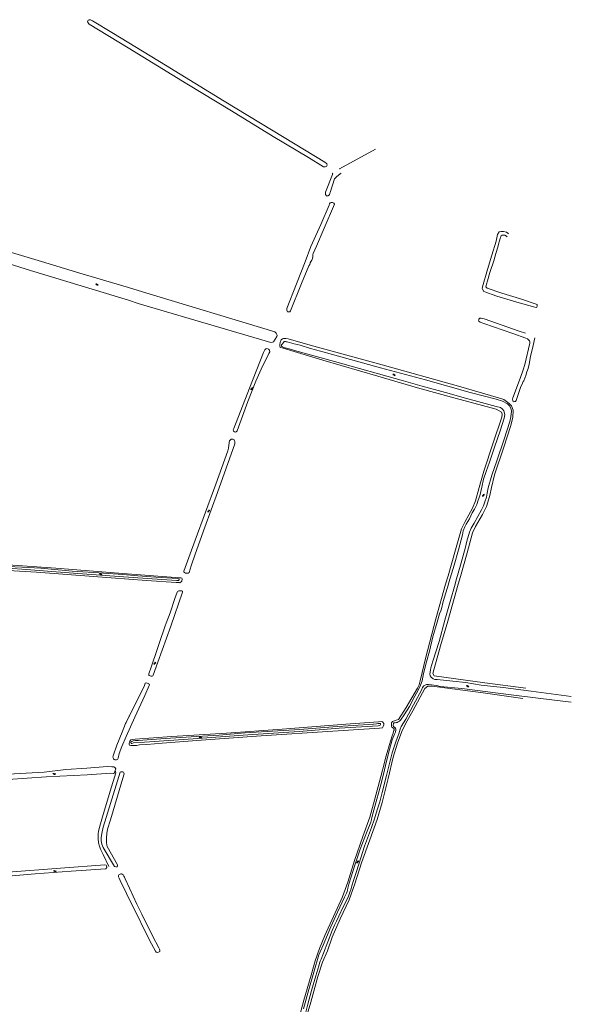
# Model space of a CAD drawing. Header units: metres. Extents: x 157366 to 159470, y 577030 to 578469.
# Tile 35 of 35: x 159010 to 159468, y 577651 to 578469. Entities that reach past the tile are written whole.
import ezdxf

# ---------------------------------------------------------------- set-up
doc = ezdxf.new("R2010")
doc.units = ezdxf.units.M
doc.header["$MEASUREMENT"] = 0
for name, color, linetype, lineweight in [('Gbkn_S05_water', 252, 'Continuous', 18), ('Gbkn_T09_insteek sloot', 252, 'Continuous', 18), ('Gbkn_T20_overige afscheiding', 252, 'Continuous', 18), ('Gbkn_W00_kant water (FD)', 252, 'Continuous', 18)]:
    doc.layers.add(name, color=color, linetype=linetype, lineweight=lineweight)

msp = doc.modelspace()

# ---------------------------------------------------------------- linework, layer by layer
at = {"layer": 'Gbkn_S05_water'}
for points in [[(159073.59, 578249.11, 0.417728), (159072.84, 578249.13)], [(159073.73, 578249.57, 0.417728), (159072.98, 578249.59)], [(159074.01, 578248.58, 0.417728), (159074.75, 578248.55)], [(159074.14, 578249.04, 0.417728), (159074.89, 578249.01)], [(159320.38, 578173.94, 0.417728), (159319.63, 578173.95)], [(159320.51, 578174.4, 0.417728), (159319.76, 578174.41)], [(159320.81, 578173.42, 0.417728), (159321.56, 578173.42)], [(159320.94, 578173.89, 0.417728), (159321.69, 578173.88)], [(159201.92, 578162.38, 0.417728), (159201.82, 578161.64)], [(159202.36, 578162.2, 0.417728), (159202.27, 578161.46)], [(159202.48, 578162.75, 0.417728), (159202.57, 578163.49)], [(159202.92, 578162.57, 0.417728), (159203.02, 578163.32)], [(159394.25, 578073.66, 0.417728), (159394.21, 578072.91)], [(159394.7, 578073.52, 0.417728), (159394.67, 578072.77)], [(159394.78, 578074.07, 0.417728), (159394.81, 578074.82)], [(159395.23, 578073.93, 0.417728), (159395.27, 578074.68)], [(159166.68, 578061.05, 0.417728), (159166.75, 578061.8)], [(159166.13, 578060.66, 0.417728), (159166.07, 578059.91)], [(159166.59, 578060.5, 0.417728), (159166.52, 578059.75)], [(159167.13, 578060.89, 0.417728), (159167.2, 578061.64)], [(159076.69, 578008.35, 0.417728), (159075.95, 578008.26)], [(159076.75, 578008.83, 0.417728), (159076.01, 578008.74)], [(159077.19, 578007.9, 0.417728), (159077.93, 578008)], [(159077.25, 578008.38, 0.417728), (159077.99, 578008.47)], [(159121.45, 577934.12, 0.417728), (159121.37, 577933.38)], [(159121.9, 577933.95, 0.417728), (159121.81, 577933.2)], [(159122.01, 577934.5, 0.417728), (159122.09, 577935.24)], [(159122.46, 577934.32, 0.417728), (159122.54, 577935.07)], [(159381.48, 577915.25, 0.417728), (159380.74, 577915.17)], [(159381.55, 577915.72, 0.417728), (159380.81, 577915.64)], [(159381.97, 577914.78, 0.417728), (159382.71, 577914.86)], [(159382.04, 577915.26, 0.417728), (159382.79, 577915.34)], [(159159.56, 577873, 0.417728), (159158.85, 577872.76)], [(159159.59, 577872.52, 0.417728), (159158.88, 577872.28)], [(159160.13, 577872.65, 0.417728), (159160.84, 577872.89)], [(159160.16, 577872.17, 0.417728), (159160.88, 577872.41)], [(159038.02, 577842.74, 0.417728), (159037.32, 577842.47)], [(159038.07, 577842.26, 0.417728), (159037.38, 577841.99)], [(159038.61, 577842.42, 0.417728), (159039.31, 577842.69)], [(159038.66, 577841.94, 0.417728), (159039.36, 577842.21)], [(159289.85, 577768.94, 0.417728), (159289.82, 577768.19)], [(159290.31, 577768.8, 0.417728), (159290.28, 577768.05)], [(159290.38, 577769.35, 0.417728), (159290.41, 577770.1)], [(159290.84, 577769.21, 0.417728), (159290.87, 577769.96)], [(159038.62, 577761.88, 0.417728), (159037.92, 577761.61)], [(159038.68, 577761.4, 0.417728), (159037.98, 577761.13)], [(159039.21, 577761.56, 0.417728), (159039.91, 577761.83)], [(159039.27, 577761.08, 0.417728), (159039.96, 577761.36)]]:
    msp.add_lwpolyline(points, format="xyb", dxfattribs=at)
for points in [[(159074.01, 578248.58), (159073.59, 578249.11)], [(159074.14, 578249.04), (159073.73, 578249.57)], [(159320.81, 578173.42), (159320.38, 578173.94)], [(159320.94, 578173.89), (159320.51, 578174.4)], [(159202.48, 578162.75), (159201.92, 578162.38)], [(159202.92, 578162.57), (159202.36, 578162.2)], [(159394.25, 578073.66), (159394.78, 578074.07)], [(159394.7, 578073.52), (159395.23, 578073.93)], [(159166.68, 578061.05), (159166.13, 578060.66)], [(159167.13, 578060.89), (159166.59, 578060.5)], [(159077.19, 578007.9), (159076.69, 578008.35)], [(159077.25, 578008.38), (159076.75, 578008.83)], [(159121.45, 577934.12), (159122.01, 577934.5)], [(159121.9, 577933.95), (159122.45, 577934.32)], [(159381.97, 577914.78), (159381.48, 577915.25)], [(159382.04, 577915.26), (159381.56, 577915.72)], [(159160.13, 577872.65), (159159.56, 577873)], [(159160.16, 577872.17), (159159.59, 577872.52)], [(159038.61, 577842.42), (159038.02, 577842.74)], [(159038.66, 577841.94), (159038.07, 577842.26)], [(159289.85, 577768.94), (159290.38, 577769.35)], [(159290.31, 577768.8), (159290.84, 577769.21)], [(159039.21, 577761.56), (159038.62, 577761.88)], [(159039.27, 577761.08), (159038.68, 577761.4)]]:
    msp.add_lwpolyline(points, dxfattribs=at)
at = {"layer": 'Gbkn_T09_insteek sloot', "flags": 128}
for points in [[(159263.25, 578350.63), (159229.25, 578371.19), (159179.43, 578401.55), (159130.86, 578431.26), (159087.67, 578457.73), (159070.29, 578468.32), (159068.39, 578469.13), (159067.52, 578469.08), (159066.66, 578468.62), (159066.13, 578467.38), (159066.23, 578466.67), (159067.32, 578465.55), (159099.79, 578445.65), (159148.49, 578415.82), (159185.5, 578393.3), (159220.15, 578372.18), (159249.47, 578354.56), (159261.94, 578346.91)], [(159275.27, 578345.32), (159305.23, 578361.63)], [(159263.25, 578350.63), (159264.52, 578349.6), (159264.9, 578349.22), (159264.98, 578348.13), (159264.54, 578347.08), (159263.52, 578346.76), (159261.94, 578346.91)], [(159269.51, 578341.07), (159269.39, 578340.55), (159263.73, 578325.9), (159263.67, 578325.63)], [(159276.79, 578341.58), (159275.81, 578341.01), (159272.84, 578338.44), (159271.29, 578336.87), (159267.46, 578325.46), (159267.39, 578324.99)], [(159269.71, 578341.58), (159269.62, 578341.42), (159269.51, 578341.07)], [(159275.19, 578345.29), (159275.23, 578345.3), (159275.27, 578345.32)], [(159267.39, 578324.99), (159266.94, 578323.62), (159265.76, 578322.81), (159264.6, 578322.76), (159263.79, 578323.77), (159263.67, 578325.63)], [(159267.09, 578315.96), (159266.78, 578314.9), (159259.76, 578298.93), (159251.66, 578280.69), (159246.77, 578268.02), (159239.54, 578249.61), (159231.6, 578229.11), (159231.55, 578227.64), (159231.75, 578226.93), (159232.18, 578226.29), (159233.17, 578226.24), (159234.04, 578226.4), (159234.62, 578227.13), (159243.83, 578249.91), (159249.87, 578264.44), (159250.57, 578265.6)], [(159271.26, 578315.83), (159262.55, 578295.75), (159256.16, 578281.05), (159253.42, 578274.85), (159253.23, 578273.81)], [(159271.26, 578315.83), (159270.6, 578316.76), (159269.62, 578317.17), (159268.46, 578317.3), (159267.7, 578317.01), (159267.09, 578315.96)], [(159414.61, 578288.71), (159413.98, 578289.26), (159412.52, 578289.93), (159411.44, 578290.12), (159410.35, 578290.01), (159409.74, 578289.4), (159409.12, 578288.37), (159408.9, 578287.19), (159408.23, 578285.4), (159407.49, 578282.48), (159406.92, 578280.08), (159405.18, 578274.95), (159403.49, 578268.62), (159400.3, 578259.15), (159398.36, 578252.05), (159397.46, 578249.24), (159397.01, 578247.19), (159397.37, 578246.45), (159398.1, 578245.95), (159410.25, 578241.92), (159425.55, 578237.07), (159439.49, 578232.37), (159439.45, 578232.05), (159439.57, 578231.39), (159439.35, 578230.25), (159438.76, 578230.03), (159437.52, 578230.25), (159422.61, 578234.36), (159405.88, 578239.31), (159395.3, 578243.34), (159394.07, 578245.09), (159393.93, 578245.83), (159394.19, 578247.2), (159398.34, 578261.4), (159401.82, 578273.37), (159405.4, 578285.1), (159406.7, 578290.49), (159407.89, 578292.78), (159409.49, 578293.18), (159411.65, 578293.2), (159414.03, 578292.53), (159415.08, 578291.6), (159415.41, 578291.41), (159415.58, 578291.16)], [(159000, 578276.38), (159027.9, 578268.13), (159059.67, 578258.51), (159100, 578246.48)], [(159000, 578266.44), (159018.65, 578260.62), (159100, 578235.9), (159108.22, 578233.4), (159218.33, 578200.98)], [(159253.23, 578273.81), (159253.18, 578272.97), (159253.12, 578271.92), (159252.84, 578270.67), (159252.35, 578269.4), (159251.74, 578268.38), (159251.07, 578267.12), (159250.57, 578265.6)], [(159100, 578246.48), (159111.6, 578242.93), (159221.6, 578209.78)], [(159395.48, 578220.42), (159393.94, 578220.83), (159392.95, 578220.95), (159391.99, 578220.99), (159391.35, 578220.57), (159391.14, 578220.16), (159390.97, 578219.7), (159390.91, 578219.21), (159391.05, 578218.69), (159391.41, 578218.39), (159392.23, 578217.73)], [(159392.23, 578217.73), (159395.34, 578216.62), (159419.19, 578208.27), (159430.19, 578204.42), (159431.38, 578203.88), (159432.52, 578202.89), (159433.16, 578202.18), (159433.41, 578201.42), (159433.29, 578200.25), (159429.13, 578182.6), (159427.91, 578178.21), (159425.65, 578171.89), (159419.34, 578154.95), (159419.06, 578153.88), (159419.26, 578152.53), (159419.65, 578151.65), (159420.61, 578151.7), (159421.4, 578151.95), (159421.96, 578152.71), (159425.66, 578163.43), (159427.28, 578167.19), (159427.77, 578168.48), (159428.32, 578169.12), (159430.1, 578173.31), (159430.88, 578176.41), (159432.08, 578179.18), (159432.86, 578182.83), (159434.1, 578189.16), (159436.21, 578198.35), (159437.67, 578204.69)], [(159395.48, 578220.42), (159424.49, 578210.26), (159429.84, 578208.59)], [(159218.33, 578200.98), (159219.72, 578201.05), (159220.46, 578201.53), (159223.33, 578205.9), (159223.61, 578206.76), (159223.23, 578207.37), (159222.72, 578208.59), (159221.6, 578209.78)], [(159232.76, 578203.78), (159230.87, 578204.2), (159228.84, 578204.15), (159227.93, 578203.82), (159226.99, 578202.95), (159226.12, 578200.9), (159225.64, 578199.25), (159225.67, 578197.95), (159225.92, 578196.78), (159228.46, 578196.05), (159261.41, 578186.15), (159307.26, 578172.75), (159340.18, 578163.12)], [(159232.76, 578203.78), (159250.89, 578198.77), (159310.66, 578182.33), (159374.25, 578164.54), (159407.51, 578154.98), (159411.91, 578153.45), (159416.19, 578150.17), (159418.29, 578148.1), (159419.5, 578144.75), (159419.27, 578138.44), (159417.48, 578131.13), (159411.75, 578113.93), (159404.18, 578090.89), (159401.55, 578080.47)], [(159217.39, 578193.15), (159217.29, 578194.45), (159216.48, 578195.28), (159215.05, 578195.89), (159214.11, 578195.61), (159213.4, 578194.7), (159212.24, 578192.44), (159200.67, 578162.95), (159187.55, 578129.38), (159187.15, 578128.16), (159187.23, 578127.09), (159187.99, 578126.61), (159188.57, 578126.46), (159189.59, 578126.56), (159190.35, 578127.38), (159199.28, 578151.83), (159205.82, 578168.74), (159210.34, 578178.6), (159216.76, 578191.58), (159217.39, 578193.15)], [(159340.18, 578163.12), (159371.42, 578154.45), (159405.58, 578145.4), (159409.89, 578143.05), (159410.56, 578141.3), (159410.08, 578138.79), (159403.05, 578117.48), (159395.24, 578093.78), (159391.22, 578080.25), (159388.35, 578069.24), (159385.81, 578063.15), (159379.66, 578052.04), (159376.76, 578045.97), (159371.6, 578028.45), (159365.46, 578006.99), (159363.46, 578000)], [(159146.09, 578010.72), (159155.47, 578036.63), (159172.54, 578083.23), (159182.58, 578110.89), (159183.09, 578113), (159183.8, 578117.62), (159184, 578119.04), (159185.33, 578120.45)], [(159188.5, 578116.58), (159188.5, 578117.96), (159188.46, 578118.66), (159188.24, 578119.08), (159187.85, 578119.99), (159187.39, 578120.3), (159186.86, 578120.44), (159185.33, 578120.45)], [(159188.5, 578116.58), (159174.14, 578076.23), (159163.57, 578047.35), (159155.35, 578025.03), (159152.18, 578015.18), (159150.37, 578009.61)], [(159373.92, 578000), (159375.74, 578006.48), (159381.31, 578026), (159385.75, 578042.64), (159388.21, 578048.03), (159394.09, 578057.85), (159397.3, 578064.64), (159400.1, 578073.63), (159401.55, 578080.47)], [(159000, 578016.19), (159039.75, 578013.2), (159091.74, 578009.25), (159142.81, 578005.24), (159143.68, 578005.36)], [(159000, 578011.46), (159023.75, 578009.94), (159071.14, 578006.25), (159115.03, 578003.11), (159139.69, 578001.36), (159142.1, 578001.41), (159142.58, 578001.23), (159142.59, 578001.21)], [(159142.59, 578001.21), (159143.04, 578001.36), (159143.87, 578001.86), (159144.26, 578002.59), (159144.46, 578003.15), (159144.6, 578003.75), (159144.6, 578004.52), (159144.45, 578004.94), (159143.68, 578005.36)], [(159146.09, 578010.72), (159146.06, 578009.9), (159146.62, 578009.63), (159147.43, 578009.28), (159148.38, 578009.04), (159149.15, 578009.04), (159149.71, 578009.01), (159150.37, 578009.61)], [(159373.92, 578000), (159365.24, 577969.2), (159359.24, 577948.72), (159352.72, 577925.83), (159353.87, 577923.7), (159396.05, 577918.12), (159430.19, 577913.58)], [(159355.22, 577971.22), (159363.46, 578000)], [(159145, 577993.44), (159145, 577993.89), (159144.86, 577994.27), (159144.33, 577994.37), (159143.7, 577994.51), (159143.21, 577994.47), (159142.65, 577994.46), (159141.92, 577994.42), (159141.76, 577994.38), (159141.46, 577994.31), (159140.88, 577993.89), (159140.6, 577993.43), (159140.12, 577992.62), (159138.92, 577989.03), (159134.55, 577976.31), (159131.44, 577967.66), (159130.64, 577965.37), (159128.66, 577959.68), (159127.54, 577956.47), (159123.78, 577945.71), (159118.83, 577931.09), (159117.05, 577925.41), (159117.02, 577924.41), (159117.34, 577924.01), (159117.98, 577923.79), (159118.86, 577923.59), (159119.67, 577923.54), (159120.22, 577923.89), (159120.55, 577924.41)], [(159120.55, 577924.41), (159124.58, 577935.11), (159135.28, 577965.19), (159145, 577993.44)], [(159330.75, 577897.5), (159340.12, 577913.51), (159341.49, 577916.34), (159342.25, 577919.57), (159347.16, 577939.36), (159355.22, 577971.22)], [(159091.42, 577855.42), (159092.43, 577859.35), (159094.54, 577865.08), (159098.13, 577873.28), (159105.44, 577889.36), (159113.77, 577907.43), (159117.28, 577915.66), (159117.5, 577916.24)], [(159100.7, 577890.18), (159100.93, 577890.52), (159113.24, 577915.91), (159113.92, 577917.59)], [(159117.5, 577916.24), (159117.34, 577916.75), (159116.95, 577917.13), (159116.32, 577917.51), (159115.58, 577917.82), (159114.92, 577917.95), (159113.92, 577917.59)], [(159336.34, 577894.68), (159346.27, 577913.32), (159348.78, 577915.25), (159349.12, 577915.25), (159352.35, 577915.23), (159394.59, 577909.61), (159427.69, 577905.08)], [(159091.42, 577855.42), (159090.98, 577854.32), (159090.25, 577853.94), (159089.55, 577853.93), (159088.67, 577853.99), (159088.18, 577854.2), (159087.72, 577854.79), (159087.52, 577855.25), (159087.35, 577855.55), (159087.31, 577855.62), (159087.13, 577856.28), (159087.3, 577857.37), (159090.51, 577866.09), (159094.8, 577876.89), (159097.68, 577884.07), (159098.15, 577885.03), (159100.7, 577890.18)], [(159251.45, 577652.75), (159257.47, 577674.06), (159261.31, 577685.99), (159265.32, 577695.16), (159269.34, 577706.6), (159275.86, 577721.8), (159283.26, 577737.74), (159287.95, 577751), (159293.62, 577768.36), (159300.59, 577787.64), (159306.53, 577804.43), (159310.71, 577818.56), (159315.68, 577838.54), (159320, 577856.22), (159323.6, 577867.91), (159327.19, 577877.55), (159330.44, 577884.49), (159336.34, 577894.68)], [(159324.42, 577887.6), (159330.75, 577897.5)], [(159100.83, 577868.74), (159101.26, 577869.6), (159102.11, 577870.55), (159103.02, 577870.96), (159105.54, 577871.13), (159135.97, 577873.33), (159181.36, 577876.29), (159227.84, 577879.54), (159280.55, 577883.67), (159307.81, 577885.72), (159310.56, 577885.8), (159311.22, 577885.29), (159312.02, 577884.28), (159312.05, 577883.14)], [(159312.05, 577883.14), (159311.73, 577881.77), (159310.95, 577880.65), (159308.54, 577880.27), (159269.73, 577877.95), (159210.31, 577873.94), (159160.38, 577870.33), (159127.92, 577867.96), (159115.25, 577866.69), (159109.23, 577866.42), (159106.59, 577866.02)], [(159320.3, 577880.34), (159318.9, 577881.17), (159318.49, 577881.8), (159318.54, 577884.9), (159319.27, 577885.74), (159320.25, 577886.28), (159322.43, 577886.86), (159324.42, 577887.6)], [(159312.71, 577851.95), (159314.15, 577857.46), (159317.63, 577869.62), (159319.43, 577874.92)], [(159319.43, 577874.92), (159319.51, 577875.26), (159319.54, 577875.39), (159320.53, 577878.34), (159320.63, 577878.65), (159320.6, 577879.47), (159320.3, 577880.34)], [(159100.83, 577868.74), (159100.67, 577867.52), (159100.64, 577867.03), (159100.99, 577866.12), (159101.91, 577865.82), (159103.42, 577865.8), (159106.59, 577866.02)], [(159304.48, 577820.39), (159309.62, 577840.12), (159312.68, 577851.82)], [(159000, 577842.03), (159029.98, 577843.81), (159048.07, 577845.99), (159065.51, 577847.17), (159082.39, 577848.36)], [(159000, 577837.64), (159031.82, 577839.79), (159065.78, 577841.59), (159085.51, 577842.86), (159087.64, 577842.65), (159088.4, 577843.09), (159089.14, 577845.13), (159089.43, 577846.58)], [(159096.43, 577842.34), (159094.55, 577836.08), (159085.04, 577804.17), (159082.77, 577796.28), (159082.01, 577792.9), (159081.81, 577789.29), (159081.7, 577785.35), (159082.12, 577782.97), (159082.38, 577781.96), (159090.89, 577766.74), (159091.08, 577765.75), (159090.73, 577765.07), (159089.51, 577764.95), (159088.44, 577765.48), (159079.01, 577781.04), (159077.82, 577783.9), (159077.27, 577786.56), (159077.32, 577789.31), (159078.03, 577792.76), (159079, 577797.93), (159088.67, 577829.33), (159093.06, 577843.69)], [(159089.43, 577846.58), (159089.08, 577847.41), (159088.8, 577847.68), (159087.85, 577848.2), (159087.19, 577848.23), (159086.1, 577848.25), (159082.39, 577848.36)], [(159096.43, 577842.34), (159096.32, 577843.24), (159095.9, 577843.78), (159095.45, 577843.95), (159094.52, 577844.17), (159093.81, 577844.09), (159093.06, 577843.69)], [(159300.55, 577806.25), (159304.48, 577820.39)], [(159294.74, 577790.4), (159300.55, 577806.25)], [(159287.8, 577770.41), (159294.74, 577790.4)], [(159282.14, 577752.24), (159287.8, 577770.41)], [(159000, 577757.28), (159022.63, 577759.23), (159052.46, 577761.43), (159081.19, 577763.42), (159082, 577764.46), (159081.93, 577765.81), (159081.55, 577766.46), (159080.53, 577766.66), (159043.67, 577764.07), (159000, 577760.68)], [(159097.26, 577755.06), (159096.7, 577756.43), (159096.23, 577757.43), (159095.78, 577758.33), (159094.82, 577758.87), (159094.3, 577759.19), (159093.79, 577759.24), (159093.21, 577759.07), (159092.1, 577758.38), (159091.86, 577757.94), (159091.81, 577757.34), (159091.82, 577756.65), (159092.23, 577755.65), (159093.07, 577753.71), (159098.31, 577743.02), (159099.59, 577740.48), (159107.49, 577724.7), (159112.84, 577713.45), (159119.21, 577701.07), (159122.63, 577694.95), (159123.19, 577694.08), (159124.14, 577693.95), (159124.96, 577694.07), (159125.61, 577694.51), (159126.04, 577694.84), (159126.06, 577695.33), (159125.98, 577695.73), (159125.75, 577696.57), (159125.22, 577697.87), (159119.91, 577707.72), (159111.25, 577725.72), (159107.05, 577734.05), (159100.86, 577747.22), (159097.26, 577755.06)], [(159277.88, 577740.09), (159282.14, 577752.24)], [(159270.44, 577723.85), (159277.88, 577740.09)], [(159263.22, 577708.14), (159270.44, 577723.85)], [(159258.64, 577697.15), (159263.22, 577708.14)], [(159255.16, 577686.99), (159258.64, 577697.15)], [(159251.67, 577675.14), (159255.16, 577686.99)], [(159245.81, 577654.33), (159251.67, 577675.14)], [(159238.86, 577628.3), (159245.81, 577654.33)], [(159243.65, 577626.71), (159251.45, 577652.75)]]:
    msp.add_lwpolyline(points, dxfattribs=at)
at = {"layer": 'Gbkn_T20_overige afscheiding', "flags": 128}
msp.add_lwpolyline([(159083.84, 577765.49), (159078.99, 577775.23), (159076.79, 577779.78), (159075.9, 577782.19), (159075.17, 577785.07), (159074.76, 577788.52), (159074.95, 577792.59), (159075.24, 577794.59), (159076.35, 577798.77), (159078.62, 577806.76), (159084.92, 577827.93), (159089.44, 577843.07), (159089.14, 577845.13)], dxfattribs=at)
at = {"layer": 'Gbkn_W00_kant water (FD)', "flags": 128}
for points in [[(159379.5, 578047.6), (159380.6, 578049.96), (159383.33, 578054.33), (159384.4, 578056.72), (159385.57, 578059.25), (159387.36, 578062.42), (159389.46, 578066.26), (159390.59, 578069.81), (159391.82, 578073.33), (159393.51, 578080.6), (159395.02, 578087.17), (159397.11, 578093.67), (159399.95, 578101.34), (159404.18, 578114), (159408.79, 578127.57), (159412.24, 578137.97), (159412.63, 578140.96), (159411.9, 578144), (159411.12, 578145.08), (159410.35, 578145.64), (159409.07, 578146.71), (159405.59, 578147.8), (159393.4, 578151.02), (159380.12, 578154.69), (159363.5, 578159.38), (159343.89, 578164.63), (159328.53, 578169.12), (159271.29, 578185.09), (159238.08, 578194.25), (159233.58, 578195.51), (159229.23, 578196.8), (159228.07, 578197.21), (159227.26, 578197.7), (159227.28, 578198.78), (159227.97, 578199.73), (159228.73, 578200.86), (159229.25, 578201.67), (159229.71, 578201.75), (159230.54, 578201.72), (159231.07, 578201.51), (159231.79, 578201.32)], [(159231.79, 578201.32), (159237.56, 578199.76), (159242.71, 578198.58), (159251.22, 578195.96), (159259.65, 578193.76), (159309.48, 578179.83), (159346.76, 578169.82), (159383.97, 578159.43), (159405.37, 578153.77), (159410.64, 578152.13), (159414.97, 578149.82), (159416.42, 578148.22), (159417.53, 578146.34), (159418.25, 578143.75), (159417.73, 578139.02), (159416.89, 578135.33), (159412.04, 578120.6), (159405.89, 578102.53), (159401.87, 578090.5), (159398.87, 578080.06), (159397.9, 578075.64), (159397.33, 578072.42), (159396.18, 578068.42), (159394.84, 578065.11), (159393.29, 578061.91), (159387.12, 578050.78), (159384.67, 578046.41), (159383.23, 578043.14), (159382.65, 578041.25), (159381.73, 578037.59), (159381.23, 578035.73), (159380.01, 578030.64), (159376.41, 578017.71), (159372.03, 578002.39), (159371.36, 578000)], [(159365.74, 578000), (159366.17, 578001.49), (159370.46, 578015.9), (159374.14, 578028.41), (159377.42, 578041.06), (159378.17, 578044.26), (159379.5, 578047.6)], [(159122.78, 578005.89), (159107.77, 578006.94), (159095.24, 578007.93), (159075.39, 578009.44), (159053.39, 578010.9), (159027.19, 578013.29), (159011.47, 578014.12), (159000, 578014.82)], [(159000, 578013.32), (159015.33, 578012.18), (159036.31, 578010.54), (159058.13, 578008.9), (159080.58, 578007.26), (159103.95, 578005.41), (159127.67, 578003.81), (159140.3, 578003), (159141.1, 578002.97), (159141.52, 578003.01), (159141.98, 578003.22), (159142.08, 578003.5), (159142.18, 578003.89), (159142.18, 578004.24), (159141.86, 578004.41), (159141.48, 578004.55), (159140.78, 578004.65), (159122.78, 578005.89)], [(159283.22, 577750.62), (159287.95, 577766.58), (159292.6, 577779.69), (159298.35, 577794.78), (159301.26, 577802.31), (159301.94, 577804.52), (159302.17, 577806), (159306.32, 577821.28), (159309.07, 577831.26), (159311.95, 577842.08), (159313.6, 577849.21), (159315.96, 577859.54), (159319.19, 577870.68), (159321.11, 577875.4), (159321.94, 577876.88), (159322.2, 577878.81), (159322.06, 577879.51), (159321.77, 577880.38), (159320.92, 577881.21), (159320.32, 577881.77), (159319.97, 577882.26), (159320.05, 577884.46), (159320.5, 577884.85), (159321.59, 577884.9), (159322.33, 577884.98), (159323.17, 577885.12), (159324.11, 577885.69), (159325.05, 577886.16), (159325.99, 577887.11), (159329, 577891.31), (159333.42, 577898.36), (159338.04, 577906.8), (159340.55, 577911.8), (159342.72, 577916.13), (159343.88, 577919.75), (159345.16, 577925.68), (159347.56, 577935.59), (159350.21, 577944.41), (159352.84, 577956.21), (159356.48, 577968.51), (159358.42, 577975.4), (159359.45, 577977.93), (159360.13, 577979.61), (159361.55, 577985.71), (159365.74, 578000)], [(159371.36, 578000), (159367.37, 577985.63), (159362.92, 577970.13), (159358, 577952.42), (159352.85, 577936.07), (159351.32, 577930.56), (159351.02, 577928.77), (159350.58, 577926.98), (159350.39, 577925.51), (159350.65, 577923.83), (159351.57, 577922.69), (159353.12, 577921.44), (159354.45, 577920.89), (159356.45, 577920.7), (159369.36, 577919.27), (159380.24, 577918.21), (159393.09, 577916.19)], [(159467.86, 577901.91), (159442.51, 577905), (159418.01, 577907.94), (159376.95, 577913.32), (159359.06, 577915.02), (159355.8, 577915.72), (159353.62, 577916.19), (159351.76, 577916.42), (159349.24, 577916.64), (159347.63, 577916.52), (159346.38, 577915.95), (159345.4, 577915.42), (159344.4, 577914.01), (159343.36, 577911.93), (159336.78, 577899.74), (159330.4, 577887.84), (159326.63, 577881.81), (159325.71, 577879.63), (159324.59, 577875.49), (159322.33, 577869.69), (159319.16, 577859.84), (159316.48, 577849.97), (159314.31, 577841.12), (159310.76, 577826.86), (159308.8, 577819.13)], [(159393.09, 577916.19), (159411.41, 577914), (159434.46, 577911.16), (159467.86, 577906.77)], [(159303.64, 577883.78), (159306.09, 577884.05), (159307.55, 577884.2), (159309.23, 577884.08), (159309.27, 577883.87), (159309.27, 577883.41), (159308.99, 577882.85), (159308.44, 577882.63), (159307.42, 577882.34), (159274.95, 577880.27), (159241.88, 577877.59), (159199.11, 577874.79), (159153.74, 577871.51), (159113.46, 577868.83), (159104.25, 577868.01), (159102.88, 577867.62), (159102.22, 577867.72), (159102, 577868.24), (159102.1, 577868.8), (159102.83, 577869.16), (159103.88, 577869.69), (159105.84, 577870.13), (159108.19, 577870.12), (159130.85, 577871.79), (159152.12, 577873.07), (159175.27, 577874.51), (159197.1, 577876.38), (159219.62, 577877.81), (159242.39, 577879.35), (159269.71, 577881.48), (159303.64, 577883.78)], [(159308.8, 577819.13), (159306.75, 577812.42), (159304.47, 577804.86), (159302.05, 577797.9), (159296.23, 577782.18), (159293.02, 577772.55), (159289.34, 577761.26), (159286.98, 577753.77), (159285.66, 577749.24), (159284.67, 577746.01), (159284.02, 577743.97), (159282.41, 577739.99), (159278.24, 577731.96), (159274.67, 577724.15), (159272.88, 577719.93), (159271.16, 577716.52), (159269.34, 577712.22), (159262.16, 577693.28), (159260.1, 577688.39), (159259.34, 577686.56), (159258.89, 577685.78), (159258.05, 577682.73), (159255.7, 577674.57), (159252.2, 577662.34), (159249.08, 577650.89), (159245.96, 577638.77)], [(159245.38, 577647.1), (159249.86, 577663.12), (159258.23, 577691.94), (159261.76, 577699.93), (159268.04, 577715.2), (159273.72, 577727.52), (159279.57, 577739.81), (159281.04, 577743.18), (159281.59, 577744.45), (159281.86, 577745.81), (159282.26, 577747.32), (159283.22, 577750.62)]]:
    msp.add_lwpolyline(points, dxfattribs=at)

doc.saveas('drawing.dxf')
